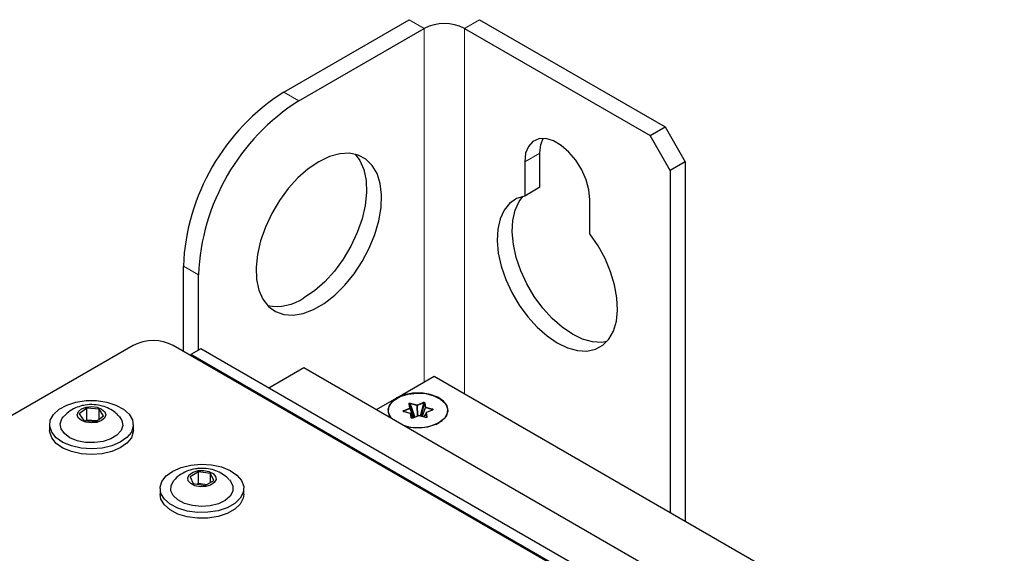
# Paper-space layout 'Blatt4' of a CAD drawing. Header units: millimetres. Extents: x 5 to 418, y 2 to 292.
# Tile 56 of 71: x 121 to 156, y 245 to 264. Entities that reach past the tile are written whole.
import ezdxf

# ---------------------------------------------------------------- set-up
doc = ezdxf.new("R2010")
doc.units = ezdxf.units.MM

psp = doc.layouts.new('Blatt4')

# ---------------------------------------------------------------- linework, layer by layer
at = {"color": 7, "linetype": 'Continuous', "lineweight": 25}
for p, q in [((130.613, 261.328), (135.032, 263.879)), ((137.507, 263.879), (144.048, 260.103)), ((131.143, 261.022), (135.563, 263.573)), ((136.977, 263.573), (143.518, 259.797)), ((143.518, 259.797), (144.048, 260.103)), ((144.048, 260.103), (144.755, 258.878)), ((144.225, 258.572), (143.518, 259.797)), ((139.629, 257.977), (139.629, 259.184)), ((139.098, 258.878), (139.098, 257.671)), ((144.755, 258.878), (144.225, 258.572)), ((144.755, 258.878), (144.755, 246.223)), ((144.225, 258.572), (144.225, 246.529)), ((139.629, 257.977), (139.098, 257.671)), ((141.396, 256.344), (141.396, 257.551)), ((127.078, 252.203), (127.078, 255.204)), ((127.608, 252.244), (127.608, 254.898)), ((125.31, 252.408), (97.043, 236.09)), ((183.646, 219.547), (126.724, 252.408)), ((127.696, 252.295), (127.343, 252.091)), ((127.343, 252.091), (127.343, 252.05)), ((183.027, 219.945), (127.343, 252.091)), ((183.381, 220.149), (127.696, 252.295)), ((130.083, 250.917), (131.32, 251.631)), ((131.32, 251.631), (184.176, 221.118)), ((134.591, 250.56), (135.916, 251.325)), ((135.916, 251.325), (148.291, 244.182)), ((133.884, 250.152), (134.591, 250.56)), ((135.453, 249.919), (135.566, 250.367)), ((123.681, 250.201), (123.414, 250.004)), ((124.11, 250.165), (123.681, 250.201)), ((123.681, 249.792), (123.681, 250.201)), ((124.271, 249.933), (124.11, 250.165)), ((124.11, 249.815), (124.11, 250.165)), ((135.077, 250.018), (134.848, 250.079)), ((135.039, 250.339), (135.208, 249.873)), ((135.198, 249.869), (135.062, 250.194)), ((135.623, 250.037), (135.546, 249.894)), ((135.841, 250.133), (135.635, 250.049)), ((123.414, 250.004), (123.575, 249.772)), ((123.575, 249.772), (124.004, 249.737)), ((123.646, 249.766), (123.681, 249.792)), ((123.681, 249.792), (124.039, 249.763)), ((123.69, 249.762), (123.681, 249.792)), ((124.004, 249.737), (124.271, 249.933)), ((135.167, 249.859), (135.092, 250.006)), ((135.364, 249.937), (135.158, 249.853)), ((135.608, 249.878), (135.379, 249.938)), ((135.971, 249.632), (136.084, 249.697)), ((122.367, 249.622), (122.367, 249.417)), ((125.317, 249.417), (125.317, 249.622)), ((135.974, 249.633), (135.979, 249.636)), ((127.616, 247.964), (127.313, 247.786)), ((128.036, 247.901), (127.616, 247.964)), ((127.616, 247.556), (127.616, 247.964)), ((127.313, 247.786), (127.428, 247.545)), ((127.847, 247.482), (128.151, 247.66)), ((128.151, 247.66), (128.036, 247.901)), ((128.036, 247.593), (128.036, 247.901)), ((126.257, 247.376), (126.257, 247.172)), ((127.428, 247.545), (127.847, 247.482)), ((127.563, 247.525), (127.616, 247.556)), ((127.616, 247.556), (127.9, 247.514)), ((127.625, 247.516), (127.616, 247.556)), ((129.207, 247.172), (129.207, 247.376))]:
    psp.add_line(p, q, dxfattribs=at)
at = {"color": 7, "linetype": 'Continuous', "lineweight": 18}
for p, q in [((135.563, 263.573), (135.032, 263.879)), ((136.977, 263.573), (137.507, 263.879)), ((135.563, 263.573), (135.563, 251.121)), ((136.977, 250.713), (136.977, 263.573)), ((130.613, 261.328), (131.143, 261.022)), ((139.629, 259.184), (139.098, 258.878)), ((127.608, 254.898), (127.078, 255.204)), ((135.082, 250.378), (135.311, 250.318)), ((135.311, 250.318), (135.516, 250.402)), ((135.324, 250.293), (135.529, 250.377)), ((135.416, 249.929), (135.529, 250.377)), ((135.566, 250.367), (135.59, 250.223)), ((135.59, 250.382), (135.613, 250.237)), ((134.834, 250.122), (135.039, 250.206)), ((135.07, 250.015), (134.841, 250.075)), ((134.847, 250.097), (135.052, 250.182)), ((134.847, 250.097), (134.87, 250.073)), ((135.039, 250.206), (135.015, 250.351)), ((135.062, 250.194), (135.039, 250.339)), ((135.052, 250.182), (135.185, 249.864)), ((135.094, 249.87), (135.07, 250.015)), ((135.241, 249.887), (135.072, 250.352)), ((135.072, 250.352), (135.301, 250.292)), ((135.301, 250.292), (135.315, 249.917)), ((135.338, 249.927), (135.324, 250.293)), ((135.59, 250.223), (135.479, 249.912)), ((135.495, 249.908), (135.604, 250.212)), ((135.548, 249.894), (135.621, 250.031)), ((135.604, 250.212), (135.833, 250.151)), ((135.613, 250.237), (135.842, 250.177)), ((135.621, 250.031), (135.645, 249.886)), ((135.85, 250.13), (135.645, 250.046)), ((135.645, 250.046), (135.668, 249.901)), ((135.805, 250.118), (135.833, 250.151)), ((135.117, 249.858), (135.094, 250.002)), ((135.094, 250.002), (135.166, 249.859)), ((135.117, 249.858), (135.121, 249.852)), ((135.373, 249.935), (135.168, 249.85)), ((135.602, 249.874), (135.373, 249.935))]:
    psp.add_line(p, q, dxfattribs=at)
at = {"color": 7, "linetype": 'Continuous', "lineweight": 25, "flags": 128}
for points in [[(141.396, 257.551), (141.363, 257.888), (141.265, 258.244), (141.107, 258.598), (140.9, 258.93), (140.655, 259.22), (140.386, 259.452), (140.109, 259.612), (139.84, 259.691), (139.595, 259.683), (139.387, 259.591), (139.23, 259.419), (139.132, 259.176), (139.098, 258.878)], [(139.629, 259.184), (139.662, 259.482), (139.745, 259.698)], [(131.85, 258.878), (131.477, 258.626), (131.114, 258.307), (130.773, 257.932), (130.462, 257.51), (130.192, 257.055), (129.969, 256.578), (129.8, 256.094), (129.69, 255.617), (129.643, 255.16), (129.659, 254.737), (129.738, 254.36), (129.877, 254.039), (130.074, 253.784), (130.321, 253.602), (130.613, 253.498), (130.94, 253.476), (131.294, 253.536), (131.663, 253.676), (132.038, 253.892), (132.407, 254.179), (132.761, 254.527), (133.088, 254.927), (133.379, 255.367), (133.627, 255.835), (133.824, 256.317), (133.963, 256.799), (134.042, 257.268), (134.058, 257.709), (134.011, 258.111), (133.901, 258.462), (133.732, 258.751), (133.509, 258.97), (133.239, 259.113), (132.928, 259.176), (132.587, 259.157), (132.224, 259.057), (131.85, 258.878)], [(133.125, 259.147), (133.293, 258.92), (133.433, 258.6), (133.512, 258.222), (133.528, 257.799), (133.48, 257.342), (133.371, 256.865), (133.202, 256.381), (132.979, 255.904), (132.708, 255.449), (132.398, 255.027), (132.056, 254.652), (131.694, 254.333), (131.32, 254.081)], [(139.098, 257.671), (138.811, 257.58), (138.566, 257.413), (138.37, 257.173), (138.229, 256.868), (138.147, 256.507), (138.127, 256.101), (138.169, 255.661), (138.271, 255.199), (138.431, 254.731), (138.645, 254.269), (138.905, 253.827), (139.205, 253.417), (139.535, 253.053), (139.886, 252.743), (140.247, 252.499), (140.609, 252.326), (140.96, 252.23), (141.29, 252.213), (141.59, 252.277), (141.85, 252.418), (142.063, 252.634), (142.224, 252.918), (142.326, 253.26), (142.368, 253.653), (142.347, 254.083), (142.265, 254.538), (142.124, 255.006), (141.929, 255.472), (141.684, 255.922), (141.396, 256.344)], [(141.989, 252.544), (141.82, 252.519), (141.49, 252.536), (141.139, 252.632), (140.778, 252.805), (140.416, 253.05), (140.065, 253.359), (139.735, 253.723), (139.435, 254.133), (139.175, 254.575), (138.962, 255.037), (138.801, 255.506), (138.699, 255.967), (138.657, 256.407), (138.678, 256.814), (138.76, 257.175), (138.901, 257.479), (139.036, 257.659)], [(134.408, 249.849), (134.328, 249.969), (134.293, 250.149), (134.351, 250.326), (134.497, 250.486), (134.718, 250.614), (134.995, 250.698), (135.303, 250.732), (135.614, 250.712), (135.9, 250.639), (136.138, 250.521), (136.304, 250.368), (136.385, 250.194), (136.374, 250.013), (136.27, 249.843), (136.084, 249.697), (136.084, 249.697)], [(134.889, 249.571), (135.067, 249.534), (135.382, 249.513), (135.693, 249.547), (135.973, 249.633), (136.197, 249.762), (136.345, 249.923), (136.404, 250.103), (136.368, 250.285), (136.241, 250.452), (136.035, 250.591), (135.767, 250.688), (135.461, 250.736), (135.144, 250.729), (134.845, 250.668), (134.591, 250.56), (134.591, 250.56)], [(123.294, 250.412), (123.652, 250.466), (124.021, 250.467), (124.38, 250.415), (124.705, 250.312), (124.975, 250.167), (125.174, 249.987), (125.29, 249.785), (125.315, 249.572), (125.247, 249.362), (125.091, 249.168), (124.857, 249.003), (124.558, 248.877), (124.215, 248.798), (123.849, 248.77), (123.482, 248.796), (123.137, 248.874), (122.837, 248.998), (122.6, 249.162), (122.442, 249.355), (122.371, 249.565), (122.392, 249.778), (122.505, 249.981), (122.702, 250.162), (122.971, 250.308), (123.294, 250.412)], [(134.591, 250.56), (134.402, 250.413), (134.298, 250.24), (134.286, 250.057), (134.368, 249.881), (134.381, 249.865)], [(123.656, 250.236), (123.848, 250.257), (124.039, 250.234), (124.2, 250.17), (124.307, 250.076), (124.342, 249.965), (124.302, 249.855), (124.192, 249.762), (124.028, 249.701), (123.837, 249.68), (123.646, 249.703), (123.485, 249.767), (123.378, 249.861), (123.343, 249.972), (123.383, 250.082), (123.493, 250.175), (123.656, 250.236)], [(124.812, 249.922), (124.911, 249.771), (124.941, 249.592), (124.882, 249.414), (124.739, 249.253), (124.523, 249.123), (124.252, 249.032), (123.947, 248.989), (123.635, 248.998), (123.339, 249.057), (123.084, 249.162), (122.89, 249.304), (122.774, 249.472), (122.744, 249.652), (122.803, 249.829), (122.868, 249.917)], [(125.317, 249.417), (125.315, 249.367), (125.247, 249.158), (125.091, 248.964), (124.857, 248.799), (124.558, 248.673), (124.215, 248.594), (123.849, 248.566), (123.482, 248.592), (123.137, 248.67), (122.837, 248.794), (122.6, 248.958), (122.442, 249.151), (122.371, 249.36), (122.367, 249.417)], [(127.34, 248.197), (127.705, 248.228), (128.073, 248.205), (128.419, 248.13), (128.722, 248.007), (128.963, 247.845), (129.126, 247.654), (129.202, 247.445), (129.185, 247.232), (129.077, 247.028), (128.885, 246.845), (128.62, 246.697), (128.299, 246.59), (127.942, 246.534), (127.573, 246.53), (127.213, 246.579), (126.886, 246.679), (126.612, 246.822), (126.408, 247), (126.288, 247.202), (126.258, 247.415), (126.321, 247.625), (126.472, 247.82), (126.703, 247.987), (126.998, 248.115), (127.34, 248.197)], [(127.599, 248.002), (127.793, 248.01), (127.978, 247.974), (128.126, 247.901), (128.214, 247.8), (128.228, 247.688), (128.166, 247.581), (128.039, 247.496), (127.864, 247.445), (127.67, 247.437), (127.485, 247.472), (127.337, 247.546), (127.25, 247.647), (127.235, 247.759), (127.297, 247.866), (127.424, 247.951), (127.599, 248.002)], [(128.701, 247.676), (128.74, 247.631), (128.823, 247.456), (128.818, 247.276), (128.724, 247.103), (128.551, 246.953), (128.311, 246.837), (128.024, 246.764), (127.713, 246.741), (127.404, 246.77), (127.122, 246.848), (126.888, 246.969), (126.724, 247.122), (126.64, 247.296), (126.646, 247.477), (126.739, 247.65), (126.761, 247.676)], [(129.207, 247.172), (129.185, 247.028), (129.077, 246.823), (128.885, 246.641), (128.62, 246.492), (128.299, 246.386), (127.942, 246.33), (127.573, 246.326), (127.213, 246.375), (126.886, 246.475), (126.612, 246.618), (126.408, 246.796), (126.288, 246.998), (126.257, 247.172)]]:
    psp.add_lwpolyline(points, dxfattribs=at)
at = {"color": 7, "linetype": 'Continuous', "lineweight": 18, "flags": 128}
for points in [[(134.841, 250.075), (134.843, 250.077), (134.844, 250.078), (134.846, 250.079), (134.847, 250.079), (134.848, 250.079)], [(135.07, 250.015), (135.072, 250.016), (135.073, 250.018), (135.075, 250.018), (135.076, 250.018), (135.077, 250.018)], [(135.092, 250.006), (135.093, 250.005), (135.094, 250.002)], [(135.602, 249.874), (135.604, 249.876), (135.605, 249.877), (135.607, 249.878), (135.608, 249.878), (135.608, 249.878)]]:
    psp.add_lwpolyline(points, dxfattribs=at)
at = {"color": 7, "linetype": 'Continuous', "lineweight": 25}
for centre, radius, start, end in [((136.27, 262.208), 1.537, 62.6097, 117.3902), ((134.724, 254.872), 7.654, 122.4872, 177.5129), ((135.254, 254.566), 7.654, 122.4874, 177.5127), ((130.347, 255.538), 1.752, 260.0794, 303.7159), ((126.017, 251.043), 1.537, 62.6097, 117.3903), ((135.336, 251.163), 1.645, 253.254, 297.0644), ((135.162, 249.846), 0.00753, 115.2624, 166.7927)]:
    psp.add_arc(centre, radius, start, end, dxfattribs=at)
at = {"color": 7, "linetype": 'Continuous', "lineweight": 18}
for centre, radius, start, end in [((135.13, 250.345), 0.0589, 145.6769, 172.722), ((135.485, 250.369), 0.0453, 11.0303, 47.0794), ((135.59, 250.355), 0.0268, 91.1238, 153.195), ((134.803, 250.089), 0.0453, 11.0257, 47.0779), ((135.018, 250.327), 0.0236, 28.6472, 96.4124), ((135.008, 250.173), 0.0453, 11.0193, 47.0843), ((135.042, 250.183), 0.0236, 28.6453, 96.4087), ((135.045, 250.198), 0.0179, 295.4293, 347.7081), ((135.073, 249.991), 0.0236, 28.6508, 96.4088), ((135.359, 250.284), 0.0589, 145.6769, 172.722), ((135.307, 250.398), 0.107, 266.8103, 279.4195), ((135.28, 250.284), 0.0453, 11.0209, 47.0825), ((135.614, 250.211), 0.0268, 91.1167, 153.2021), ((135.613, 250.238), 0.0277, 212.4569, 249.3403), ((135.662, 250.204), 0.0589, 145.6769, 172.722), ((135.645, 250.019), 0.0268, 91.1165, 153.2023), ((135.633, 250.032), 0.012, 152.5953, 182.6049), ((135.638, 250.039), 0.00984, 43.9322, 104.105), ((135.891, 250.144), 0.0589, 145.6708, 172.7241), ((135.843, 250.124), 0.00953, 42.8255, 105.2117), ((135.096, 249.846), 0.0236, 28.6472, 96.4124), ((135.161, 249.844), 0.00953, 42.824, 105.2005), ((135.366, 249.928), 0.00951, 42.7891, 105.2439), ((135.379, 249.931), 0.00707, 88.8245, 152.0564), ((135.669, 249.874), 0.0268, 91.1238, 153.195)]:
    psp.add_arc(centre, radius, start, end, dxfattribs=at)
for points, knots in [([(135.015, 250.351), (135.015, 250.353), (135.015, 250.358), (135.018, 250.365), (135.024, 250.372), (135.033, 250.377), (135.045, 250.38), (135.057, 250.381), (135.07, 250.381), (135.078, 250.379), (135.082, 250.378)], [0, 0, 0, 0, 0.1249985, 0.2457402, 0.3733491, 0.4999434, 0.623619, 0.7541676, 0.8733347, 1, 1, 1, 1]), ([(135.039, 250.352), (135.039, 250.353), (135.04, 250.355), (135.043, 250.358), (135.046, 250.359), (135.051, 250.36), (135.055, 250.359), (135.063, 250.358), (135.068, 250.354), (135.072, 250.352)], [0, 0, 0, 0, 0.116208, 0.221594, 0.322952, 0.429775, 0.54743, 0.680125, 1, 1, 1, 1]), ([(135.516, 250.402), (135.519, 250.403), (135.526, 250.406), (135.539, 250.408), (135.551, 250.408), (135.564, 250.406), (135.575, 250.402), (135.583, 250.396), (135.588, 250.389), (135.589, 250.385), (135.59, 250.382)], [0, 0, 0, 0, 0.125001, 0.245754, 0.373368, 0.499943, 0.623624, 0.754184, 0.873352, 1, 1, 1, 1]), ([(135.529, 250.377), (135.532, 250.379), (135.536, 250.382), (135.543, 250.386), (135.55, 250.387), (135.553, 250.387), (135.555, 250.387)], [0, 0, 0, 0, 0.316403, 0.582076, 0.805385, 1, 1, 1, 1]), ([(135.555, 250.387), (135.557, 250.386), (135.56, 250.384), (135.564, 250.38), (135.566, 250.374), (135.566, 250.37), (135.566, 250.367)], [0, 0, 0, 0, 0.194677, 0.41796, 0.683673, 1, 1, 1, 1]), ([(134.841, 250.075), (134.837, 250.076), (134.83, 250.079), (134.821, 250.084), (134.814, 250.09), (134.811, 250.097), (134.812, 250.105), (134.816, 250.111), (134.824, 250.117), (134.83, 250.12), (134.834, 250.122)], [0, 0, 0, 0, 0.124973, 0.245711, 0.373342, 0.499923, 0.623602, 0.754171, 0.873347, 1, 1, 1, 1]), ([(134.835, 250.095), (134.836, 250.096), (134.84, 250.097), (134.845, 250.097), (134.847, 250.097)], [0, 0, 0, 0, 0.447106, 1, 1, 1, 1]), ([(135.039, 250.339), (135.038, 250.341), (135.037, 250.346), (135.038, 250.35), (135.039, 250.352)], [0, 0, 0, 0, 0.552917, 1, 1, 1, 1]), ([(135.842, 250.177), (135.846, 250.176), (135.853, 250.173), (135.863, 250.168), (135.869, 250.162), (135.873, 250.155), (135.872, 250.147), (135.867, 250.141), (135.86, 250.135), (135.853, 250.132), (135.85, 250.13)], [0, 0, 0, 0, 0.124971, 0.245712, 0.373349, 0.499932, 0.623614, 0.754184, 0.873345, 1, 1, 1, 1]), ([(135.168, 249.85), (135.164, 249.849), (135.157, 249.846), (135.145, 249.844), (135.132, 249.844), (135.12, 249.846), (135.109, 249.85), (135.101, 249.856), (135.096, 249.863), (135.094, 249.867), (135.094, 249.87)], [0, 0, 0, 0, 0.125002, 0.24574, 0.373369, 0.499935, 0.623621, 0.754182, 0.873351, 1, 1, 1, 1]), ([(135.668, 249.901), (135.669, 249.899), (135.669, 249.894), (135.666, 249.887), (135.66, 249.88), (135.651, 249.875), (135.639, 249.872), (135.626, 249.871), (135.614, 249.871), (135.606, 249.873), (135.602, 249.874)], [0, 0, 0, 0, 0.124984, 0.245724, 0.373349, 0.499941, 0.623609, 0.754171, 0.873336, 1, 1, 1, 1])]:
    psp.add_open_spline(points, degree=3, knots=knots, dxfattribs=at)
at = {"color": 7, "linetype": 'Continuous', "lineweight": 25}
for points, knots in [([(123.519, 250.29), (123.437, 250.266), (123.263, 250.215), (123.04, 250.088), (122.925, 249.967), (122.875, 249.915)], [0, 0, 0, 0, 0.339586, 0.714336, 1, 1, 1, 1]), ([(124.802, 249.924), (124.763, 249.966), (124.666, 250.069), (124.467, 250.19), (124.216, 250.288), (123.927, 250.335), (123.689, 250.325), (123.553, 250.297), (123.519, 250.29)], [0, 0, 0, 0, 0.1229108, 0.3053764, 0.4959079, 0.7017711, 0.9270018, 1, 1, 1, 1]), ([(134.851, 250.074), (134.847, 250.076), (134.842, 250.079), (134.837, 250.083), (134.834, 250.086), (134.832, 250.089), (134.832, 250.091), (134.832, 250.093), (134.834, 250.094), (134.835, 250.095)], [0, 0, 0, 0, 0.297323, 0.430218, 0.551257, 0.662761, 0.770571, 0.881014, 1, 1, 1, 1]), ([(135.086, 250.014), (135.083, 250.016), (135.08, 250.018), (135.077, 250.018), (135.077, 250.018)], [0, 0, 0, 0, 0.923848, 1, 1, 1, 1]), ([(135.092, 250.005), (135.092, 250.006), (135.091, 250.009), (135.088, 250.012), (135.086, 250.014)], [0, 0, 0, 0, 0.189088, 1, 1, 1, 1]), ([(135.635, 250.048), (135.635, 250.048), (135.631, 250.047), (135.627, 250.043), (135.624, 250.039), (135.623, 250.037)], [0, 0, 0, 0, 0.117171, 0.612497, 1, 1, 1, 1]), ([(135.833, 250.151), (135.835, 250.151), (135.84, 250.152), (135.846, 250.15), (135.85, 250.148), (135.852, 250.146), (135.852, 250.142), (135.849, 250.137), (135.844, 250.132), (135.839, 250.129), (135.836, 250.128)], [0, 0, 0, 0, 0.1582093, 0.2910281, 0.4026286, 0.499992, 0.5973185, 0.7089238, 0.8417724, 1, 1, 1, 1]), ([(135.849, 250.138), (135.848, 250.137), (135.846, 250.135), (135.842, 250.134), (135.841, 250.133)], [0, 0, 0, 0, 0.446995, 1, 1, 1, 1]), ([(135.154, 249.848), (135.152, 249.848), (135.148, 249.847), (135.141, 249.847), (135.134, 249.847), (135.129, 249.848), (135.126, 249.85), (135.122, 249.851), (135.119, 249.853), (135.117, 249.855), (135.117, 249.857), (135.117, 249.858)], [0, 0, 0, 0, 0.158045, 0.290696, 0.402207, 0.499421, 0.554442, 0.611577, 0.72011, 0.847447, 1, 1, 1, 1]), ([(135.379, 249.938), (135.378, 249.938), (135.375, 249.939), (135.369, 249.939), (135.365, 249.938), (135.364, 249.937)], [0, 0, 0, 0, 0.2111647, 0.6456349, 1, 1, 1, 1]), ([(135.645, 249.886), (135.645, 249.886), (135.646, 249.884), (135.645, 249.881), (135.643, 249.879), (135.639, 249.876), (135.633, 249.875), (135.627, 249.873), (135.619, 249.873), (135.614, 249.873), (135.612, 249.873)], [0, 0, 0, 0, 0.158206, 0.291025, 0.402656, 0.500006, 0.597316, 0.708942, 0.841806, 1, 1, 1, 1]), ([(127.505, 248.064), (127.423, 248.047), (127.247, 248.01), (127.005, 247.886), (126.837, 247.77), (126.775, 247.687), (126.769, 247.679)], [0, 0, 0, 0, 0.291402, 0.633937, 0.961573, 1, 1, 1, 1]), ([(128.692, 247.679), (128.679, 247.695), (128.614, 247.777), (128.455, 247.888), (128.221, 248.006), (127.947, 248.075), (127.702, 248.089), (127.553, 248.07), (127.505, 248.064)], [0, 0, 0, 0, 0.047364, 0.242122, 0.441947, 0.655041, 0.887611, 1, 1, 1, 1])]:
    psp.add_open_spline(points, degree=3, knots=knots, dxfattribs=at)

doc.saveas('drawing.dxf')
